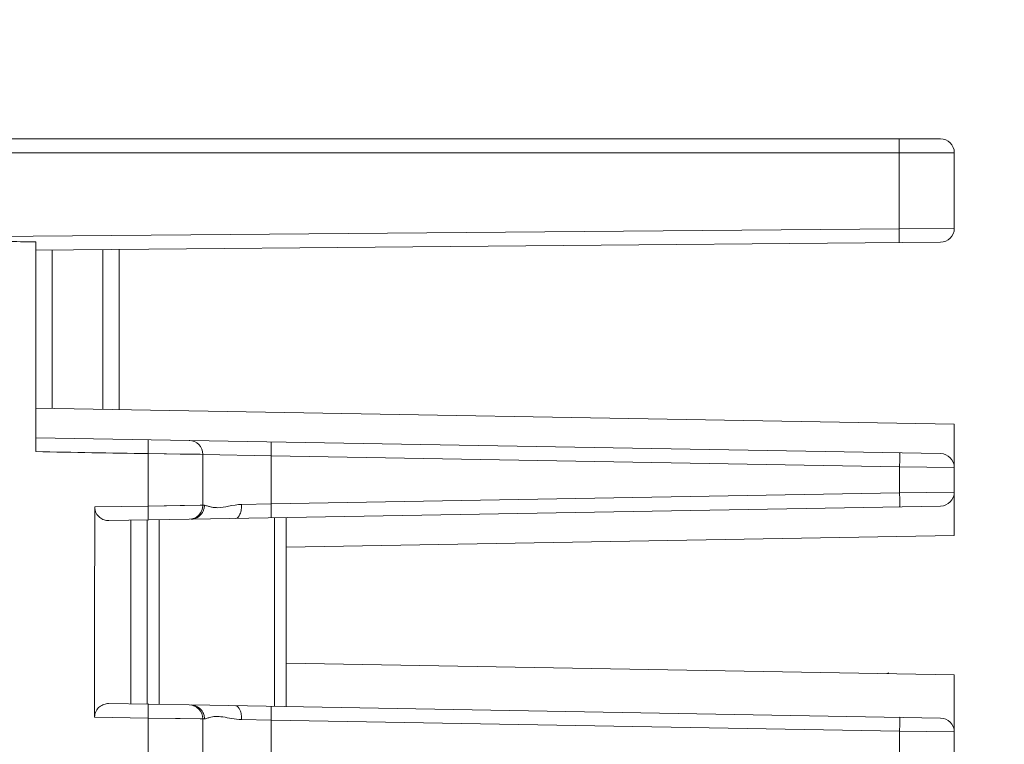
# Model space of a CAD drawing. Header units: millimetres. Extents: x -296 to 295, y -209 to 209.
# Tile 21 of 140: x -233 to -198, y -50 to -24. Entities that reach past the tile are written whole.
import ezdxf

# ---------------------------------------------------------------- set-up
doc = ezdxf.new("R2010")
doc.units = ezdxf.units.MM
doc.header["$MEASUREMENT"] = 0
doc.layers.add('layer 1', color=7, linetype='Continuous')

msp = doc.modelspace()

# ---------------------------------------------------------------- linework, layer by layer
at = {"layer": 'layer 1', "color": 1, "lineweight": 0}
msp.add_open_spline([(295.3283, 209.2747), (295.3283, 209.2747), (295.3283, -208.9236), (295.3283, -208.9236), (295.3283, -208.9236), (-296.1944, -208.9236), (-296.1944, -208.9236), (-296.1944, -208.9236), (-296.1944, 209.2747), (-296.1944, 209.2747), (-296.1944, 209.2747), (295.3283, 209.2747), (295.3283, 209.2747)], degree=3, knots=[0, 0, 0, 0, 0.25, 0.25, 0.25, 0.5, 0.5, 0.5, 0.75, 0.75, 0.75, 1, 1, 1, 1], dxfattribs=at)
at = {"layer": 'layer 1', "color": 5, "lineweight": 0}
msp.add_open_spline([(-281.2487, 194.7284), (-281.2487, 194.7284), (-281.2487, -197.0649), (-281.2487, -197.0649), (-281.2487, -197.0649), (283.3586, -197.0649), (283.3586, -197.0649)], degree=3, knots=[0, 0, 0, 0, 0.5, 0.5, 0.5, 1, 1, 1, 1], dxfattribs=at)
at = {"layer": 'layer 1', "lineweight": 9}
for points, knots in [([(-220.8043, 19.9914), (-220.8043, 21.1235), (-221.7221, 22.0413), (-222.8543, 22.0414), (-223.9865, 22.0414), (-224.9043, 21.1235), (-224.9043, 19.9914), (-224.9043, 18.8592), (-223.9865, 17.9414), (-222.8543, 17.9414), (-221.7221, 17.9413), (-220.8043, 18.8592), (-220.8043, 19.9913), (-220.8043, 74.3321), (-220.8043, -34.3494), (-220.8043, 19.9914)], [0, 0, 0, 0, 0.25, 0.25, 0.25, 0.5, 0.5, 0.5, 0.75, 0.75, 0.75, 1, 1, 1, 1.0001, 1.0001, 1.0001, 1.0001]), ([(-220.8043, 10.5914), (-220.8043, 11.7235), (-221.7221, 12.6413), (-222.8543, 12.6414), (-223.9865, 12.6414), (-224.9043, 11.7235), (-224.9043, 10.5914), (-224.9043, 9.4592), (-223.9865, 8.5414), (-222.8543, 8.5414), (-221.7221, 8.5413), (-220.8043, 9.4592), (-220.8043, 10.5913), (-220.8043, 64.9321), (-220.8043, -43.7494), (-220.8043, 10.5914)], [0, 0, 0, 0, 0.25, 0.25, 0.25, 0.5, 0.5, 0.5, 0.75, 0.75, 0.75, 1, 1, 1, 1.0001, 1.0001, 1.0001, 1.0001]), ([(-201.8368, -28.8886), (-201.8368, -28.8247), (-201.8369, -28.7608), (-201.8372, -28.6969), (-201.8373, -28.668), (-201.8374, -28.6391), (-201.8376, -28.6103), (-201.8377, -28.585), (-201.8379, -28.5597), (-201.8381, -28.5344), (-201.8383, -28.5137), (-201.8386, -28.4931), (-201.8388, -28.4723), (-201.8389, -28.4568), (-201.8391, -28.4412), (-201.8395, -28.4261), (-201.8397, -28.4207), (-201.8399, -28.4154), (-201.8399, -28.4096), (-201.84, -28.4055), (-201.8399, -28.4011), (-201.8404, -28.3978), (-201.8406, -28.3958), (-201.8411, -28.3942), (-201.8408, -28.3907), (-201.8407, -28.3895), (-201.8405, -28.3881), (-201.8412, -28.3884)], [0, 0, 0, 0, 0.1111111, 0.1111111, 0.1111111, 0.2222222, 0.2222222, 0.2222222, 0.3333333, 0.3333333, 0.3333333, 0.4444444, 0.4444444, 0.4444444, 0.5555556, 0.5555556, 0.5555556, 0.6666667, 0.6666667, 0.6666667, 0.7777778, 0.7777778, 0.7777778, 0.8888889, 0.8888889, 0.8888889, 1, 1, 1, 1]), ([(-199.8543, -28.8884), (-199.8543, -28.7557), (-199.907, -28.6286), (-200.0007, -28.5348), (-200.0945, -28.441), (-200.2217, -28.3884), (-200.3543, -28.3884)], [0, 0, 0, 0, 0.5, 0.5, 0.5, 1, 1, 1, 1]), ([(-201.8368, -32.1177), (-201.836, -32.1177), (-201.8363, -32.1164), (-201.8364, -32.1152), (-201.8369, -32.1119), (-201.8364, -32.1101), (-201.8361, -32.108), (-201.8356, -32.1045), (-201.8357, -32.1002), (-201.8358, -32.0961), (-201.8358, -32.0904), (-201.8356, -32.085), (-201.8355, -32.0796), (-201.8351, -32.0644), (-201.8352, -32.0489), (-201.8351, -32.0334), (-201.8351, -32.0126), (-201.835, -31.992), (-201.835, -31.9713), (-201.835, -31.9461), (-201.8351, -31.9208), (-201.8351, -31.8956), (-201.8352, -31.8667), (-201.8353, -31.8379), (-201.8355, -31.8091), (-201.8358, -31.7453), (-201.8363, -31.6815), (-201.8368, -31.6177)], [0, 0, 0, 0, 0.1111111, 0.1111111, 0.1111111, 0.2222222, 0.2222222, 0.2222222, 0.3333333, 0.3333333, 0.3333333, 0.4444444, 0.4444444, 0.4444444, 0.5555556, 0.5555556, 0.5555556, 0.6666667, 0.6666667, 0.6666667, 0.7777778, 0.7777778, 0.7777778, 0.8888889, 0.8888889, 0.8888889, 1, 1, 1, 1]), ([(-232.8543, -32.0891), (-233.2174, -32.0885), (-233.5805, -32.0821), (-233.9435, -32.0756), (-234.125, -32.0724), (-234.3066, -32.0692), (-234.4881, -32.0656), (-234.6696, -32.062), (-234.8511, -32.058), (-235.0326, -32.0537), (-235.2141, -32.0494), (-235.3956, -32.0447), (-235.577, -32.0394), (-235.6678, -32.0367), (-235.7585, -32.0339), (-235.8492, -32.0309), (-235.94, -32.0278), (-236.0307, -32.0246), (-236.1214, -32.0211), (-236.2121, -32.0176), (-236.3028, -32.0138), (-236.3935, -32.0096), (-236.4841, -32.0054), (-236.5748, -32.0008), (-236.6654, -31.9954), (-236.7107, -31.9927), (-236.756, -31.9898), (-236.8013, -31.9867), (-236.8466, -31.9835), (-236.8918, -31.9801), (-236.937, -31.976), (-236.9823, -31.9719), (-237.0276, -31.967), (-237.0724, -31.9616), (-237.0948, -31.9589), (-237.1171, -31.956), (-237.1397, -31.9514), (-237.1621, -31.9467), (-237.1848, -31.9404), (-237.2024, -31.9263)], [0, 0, 0, 0, 0.0769231, 0.0769231, 0.0769231, 0.1538462, 0.1538462, 0.1538462, 0.2307692, 0.2307692, 0.2307692, 0.3076923, 0.3076923, 0.3076923, 0.3846154, 0.3846154, 0.3846154, 0.4615385, 0.4615385, 0.4615385, 0.5384615, 0.5384615, 0.5384615, 0.6153846, 0.6153846, 0.6153846, 0.6923077, 0.6923077, 0.6923077, 0.7692308, 0.7692308, 0.7692308, 0.8461538, 0.8461538, 0.8461538, 0.9230769, 0.9230769, 0.9230769, 1, 1, 1, 1]), ([(-228.8189, -39.6976), (-228.8178, -39.6339), (-228.8169, -39.5702), (-228.8163, -39.5065), (-228.816, -39.4777), (-228.8157, -39.4489), (-228.8156, -39.4201), (-228.8154, -39.3949), (-228.8154, -39.3697), (-228.8153, -39.3445), (-228.8153, -39.3237), (-228.8153, -39.3028), (-228.8156, -39.2823), (-228.8159, -39.2671), (-228.8163, -39.252), (-228.8163, -39.2361), (-228.8163, -39.2304), (-228.8163, -39.2246), (-228.8168, -39.2196), (-228.8173, -39.216), (-228.818, -39.2128), (-228.8175, -39.2077), (-228.817, -39.2035), (-228.8158, -39.1981), (-228.819, -39.198)], [0, 0, 0, 0, 0.125, 0.125, 0.125, 0.25, 0.25, 0.25, 0.375, 0.375, 0.375, 0.5, 0.5, 0.5, 0.625, 0.625, 0.625, 0.75, 0.75, 0.75, 0.875, 0.875, 0.875, 1, 1, 1, 1]), ([(-224.3979, -39.2752), (-224.3947, -39.2752), (-224.3959, -39.2807), (-224.3964, -39.2848), (-224.3969, -39.2899), (-224.3962, -39.2931), (-224.3958, -39.2968), (-224.3952, -39.3018), (-224.3952, -39.3076), (-224.3952, -39.3133), (-224.3952, -39.3292), (-224.3948, -39.3442), (-224.3945, -39.3595), (-224.3942, -39.38), (-224.3943, -39.4008), (-224.3943, -39.4216), (-224.3944, -39.4469), (-224.3944, -39.4721), (-224.3945, -39.4973), (-224.3947, -39.5261), (-224.3949, -39.5549), (-224.3952, -39.5838), (-224.3959, -39.6476), (-224.3968, -39.7113), (-224.3979, -39.7751)], [0, 0, 0, 0, 0.125, 0.125, 0.125, 0.25, 0.25, 0.25, 0.375, 0.375, 0.375, 0.5, 0.5, 0.5, 0.625, 0.625, 0.625, 0.75, 0.75, 0.75, 0.875, 0.875, 0.875, 1, 1, 1, 1]), ([(-227.6613, -39.7129), (-227.6613, -39.7129), (-226.9503, -39.7223), (-226.9503, -39.7223), (-226.9503, -39.7223), (-226.8543, -39.7237), (-226.8543, -39.7237)], [0, 0, 0, 0, 0.5, 0.5, 0.5, 1, 1, 1, 1]), ([(-201.8194, -40.1692), (-201.8183, -40.1055), (-201.8174, -40.0418), (-201.8167, -39.978), (-201.8164, -39.9492), (-201.8162, -39.9203), (-201.816, -39.8916), (-201.8159, -39.8663), (-201.8158, -39.8412), (-201.8158, -39.8159), (-201.8157, -39.7951), (-201.8157, -39.7742), (-201.816, -39.7537), (-201.8162, -39.7384), (-201.8167, -39.7234), (-201.8167, -39.7074), (-201.8167, -39.7017), (-201.8166, -39.6959), (-201.8172, -39.6909), (-201.8176, -39.6873), (-201.8184, -39.6841), (-201.8178, -39.679), (-201.8174, -39.6748), (-201.8161, -39.6694), (-201.8194, -39.6693)], [0, 0, 0, 0, 0.125, 0.125, 0.125, 0.25, 0.25, 0.25, 0.375, 0.375, 0.375, 0.5, 0.5, 0.5, 0.625, 0.625, 0.625, 0.75, 0.75, 0.75, 0.875, 0.875, 0.875, 1, 1, 1, 1]), ([(-201.8194, -41.6074), (-201.8161, -41.6073), (-201.8174, -41.6019), (-201.8178, -41.5977), (-201.8184, -41.5927), (-201.8176, -41.5895), (-201.8172, -41.5858), (-201.8166, -41.5808), (-201.8167, -41.575), (-201.8167, -41.5693), (-201.8167, -41.5534), (-201.8162, -41.5384), (-201.816, -41.5231), (-201.8157, -41.5026), (-201.8157, -41.4818), (-201.8158, -41.461), (-201.8158, -41.4357), (-201.8159, -41.4105), (-201.816, -41.3853), (-201.8161, -41.3565), (-201.8164, -41.3277), (-201.8167, -41.2988), (-201.8174, -41.235), (-201.8183, -41.1713), (-201.8194, -41.1075)], [0, 0, 0, 0, 0.125, 0.125, 0.125, 0.25, 0.25, 0.25, 0.375, 0.375, 0.375, 0.5, 0.5, 0.5, 0.625, 0.625, 0.625, 0.75, 0.75, 0.75, 0.875, 0.875, 0.875, 1, 1, 1, 1]), ([(-230.7376, -41.612), (-230.7377, -41.6886), (-230.7192, -41.7664), (-230.6837, -41.8352), (-230.6527, -41.8954), (-230.6086, -41.9487), (-230.5558, -41.9901), (-230.5087, -42.027), (-230.4547, -42.0546), (-230.3976, -42.0738), (-230.3433, -42.0922), (-230.2863, -42.1031), (-230.2295, -42.1014)], [0, 0, 0, 0, 0.25, 0.25, 0.25, 0.5, 0.5, 0.5, 0.75, 0.75, 0.75, 1, 1, 1, 1]), ([(-228.8193, -42.0731), (-228.8168, -42.0746), (-228.8174, -42.0691), (-228.8178, -42.0645), (-228.8189, -42.05), (-228.8174, -42.0444), (-228.8166, -42.037), (-228.8153, -42.0248), (-228.8157, -42.0077), (-228.8159, -41.9916), (-228.8161, -41.9699), (-228.8158, -41.9503), (-228.8156, -41.9302), (-228.8155, -41.9056), (-228.8157, -41.8802), (-228.8159, -41.8551), (-228.8161, -41.8262), (-228.8163, -41.7977), (-228.8165, -41.769), (-228.8172, -41.7056), (-228.8181, -41.642), (-228.8192, -41.5784)], [0, 0, 0, 0, 0.1428571, 0.1428571, 0.1428571, 0.2857143, 0.2857143, 0.2857143, 0.4285714, 0.4285714, 0.4285714, 0.5714286, 0.5714286, 0.5714286, 0.7142857, 0.7142857, 0.7142857, 0.8571429, 0.8571429, 0.8571429, 1, 1, 1, 1]), ([(-226.8543, -41.553), (-226.8543, -41.553), (-226.9503, -41.5542), (-226.9503, -41.5542), (-226.9503, -41.5542), (-227.6613, -41.5634), (-227.6613, -41.5634)], [0, 0, 0, 0, 0.5, 0.5, 0.5, 1, 1, 1, 1]), ([(-226.8338, -41.7459), (-226.8272, -41.73), (-226.8214, -41.7137), (-226.8164, -41.6972), (-226.8021, -41.6501), (-226.7938, -41.6008), (-226.7939, -41.5518)], [0, 0, 0, 0, 0.5, 0.5, 0.5, 1, 1, 1, 1]), ([(-225.4589, -41.5238), (-225.6162, -41.5271), (-225.7718, -41.5547), (-225.9272, -41.5847), (-226.057, -41.6097), (-226.1868, -41.6364), (-226.3182, -41.6384), (-226.3716, -41.6392), (-226.4254, -41.636), (-226.4785, -41.6282), (-226.5237, -41.6215), (-226.5685, -41.6115), (-226.6123, -41.5992), (-226.6476, -41.5893), (-226.6823, -41.5779), (-226.7178, -41.5667), (-226.7427, -41.5589), (-226.768, -41.5512), (-226.7939, -41.5518)], [0, 0, 0, 0, 0.1666667, 0.1666667, 0.1666667, 0.3333333, 0.3333333, 0.3333333, 0.5, 0.5, 0.5, 0.6666667, 0.6666667, 0.6666667, 0.8333333, 0.8333333, 0.8333333, 1, 1, 1, 1]), ([(-225.6711, -42.0237), (-225.6002, -42.0225), (-225.5492, -41.9464), (-225.518, -41.876), (-225.4924, -41.818), (-225.4801, -41.7638), (-225.4717, -41.7071), (-225.4628, -41.6475), (-225.458, -41.585), (-225.4589, -41.5238)], [0, 0, 0, 0, 0.3333333, 0.3333333, 0.3333333, 0.6666667, 0.6666667, 0.6666667, 1, 1, 1, 1]), ([(-224.3979, -41.5016), (-224.3968, -41.5653), (-224.3959, -41.6291), (-224.3952, -41.6928), (-224.3949, -41.7216), (-224.3947, -41.7505), (-224.3945, -41.7793), (-224.3944, -41.8045), (-224.3944, -41.8296), (-224.3943, -41.855), (-224.3943, -41.8757), (-224.3942, -41.8966), (-224.3945, -41.9171), (-224.3948, -41.9324), (-224.3952, -41.9474), (-224.3952, -41.9634), (-224.3952, -41.9691), (-224.3952, -41.9749), (-224.3958, -41.9799), (-224.3962, -41.9835), (-224.3969, -41.9867), (-224.3964, -41.9918), (-224.3959, -41.996), (-224.3946, -42.0015), (-224.3979, -42.0015)], [0, 0, 0, 0, 0.125, 0.125, 0.125, 0.25, 0.25, 0.25, 0.375, 0.375, 0.375, 0.5, 0.5, 0.5, 0.625, 0.625, 0.625, 0.75, 0.75, 0.75, 0.875, 0.875, 0.875, 1, 1, 1, 1]), ([(-227.2731, -42.0517), (-227.1825, -42.0501), (-227.0906, -42.0208), (-227.0141, -41.9689), (-226.9335, -41.9142), (-226.87, -41.8344), (-226.8338, -41.7459)], [0, 0, 0, 0, 0.5, 0.5, 0.5, 1, 1, 1, 1]), ([(-230.7411, -49.1641), (-230.741, -49.0884), (-230.7229, -49.0113), (-230.6879, -48.9431), (-230.6573, -48.8833), (-230.6138, -48.8303), (-230.5615, -48.7893), (-230.515, -48.7528), (-230.4614, -48.7258), (-230.4051, -48.706), (-230.3514, -48.6871), (-230.2952, -48.6746), (-230.2389, -48.6759)], [0, 0, 0, 0, 0.25, 0.25, 0.25, 0.5, 0.5, 0.5, 0.75, 0.75, 0.75, 1, 1, 1, 1]), ([(-228.8205, -49.1976), (-228.8194, -49.1346), (-228.8185, -49.0715), (-228.8178, -49.0085), (-228.8176, -48.9801), (-228.8174, -48.9518), (-228.8171, -48.9232), (-228.8169, -48.8982), (-228.8167, -48.8731), (-228.8169, -48.8486), (-228.817, -48.8285), (-228.8174, -48.8089), (-228.8171, -48.7874), (-228.8168, -48.7715), (-228.8162, -48.7546), (-228.8177, -48.7421), (-228.8186, -48.7345), (-228.8203, -48.7285), (-228.8188, -48.7145), (-228.8183, -48.7099), (-228.8175, -48.7045), (-228.8203, -48.7056)], [0, 0, 0, 0, 0.1428571, 0.1428571, 0.1428571, 0.2857143, 0.2857143, 0.2857143, 0.4285714, 0.4285714, 0.4285714, 0.5714286, 0.5714286, 0.5714286, 0.7142857, 0.7142857, 0.7142857, 0.8571429, 0.8571429, 0.8571429, 1, 1, 1, 1]), ([(-227.0891, -48.7672), (-227.1042, -48.7605), (-227.1196, -48.7546), (-227.1353, -48.7494), (-227.1797, -48.7347), (-227.2264, -48.7258), (-227.2731, -48.725)], [0, 0, 0, 0, 0.5, 0.5, 0.5, 1, 1, 1, 1]), ([(-226.8318, -49.0357), (-226.8553, -48.9766), (-226.8893, -48.9205), (-226.9336, -48.8743), (-226.9775, -48.8286), (-227.0315, -48.7925), (-227.0891, -48.7672)], [0, 0, 0, 0, 0.5, 0.5, 0.5, 1, 1, 1, 1]), ([(-225.6711, -48.753), (-225.6002, -48.7542), (-225.5492, -48.8303), (-225.518, -48.9007), (-225.4924, -48.9587), (-225.4801, -49.0129), (-225.4717, -49.0697), (-225.4628, -49.1292), (-225.458, -49.1917), (-225.4589, -49.2529)], [0, 0, 0, 0, 0.3333333, 0.3333333, 0.3333333, 0.6666667, 0.6666667, 0.6666667, 1, 1, 1, 1]), ([(-224.3979, -48.7752), (-224.3947, -48.7752), (-224.3959, -48.7807), (-224.3964, -48.7848), (-224.3969, -48.7899), (-224.3962, -48.7931), (-224.3958, -48.7968), (-224.3952, -48.8018), (-224.3952, -48.8076), (-224.3952, -48.8133), (-224.3952, -48.8292), (-224.3948, -48.8442), (-224.3945, -48.8595), (-224.3942, -48.88), (-224.3943, -48.9008), (-224.3943, -48.9216), (-224.3944, -48.9469), (-224.3944, -48.9721), (-224.3945, -48.9973), (-224.3947, -49.0261), (-224.3949, -49.0549), (-224.3952, -49.0838), (-224.3959, -49.1476), (-224.3968, -49.2113), (-224.3979, -49.2751)], [0, 0, 0, 0, 0.125, 0.125, 0.125, 0.25, 0.25, 0.25, 0.375, 0.375, 0.375, 0.5, 0.5, 0.5, 0.625, 0.625, 0.625, 0.75, 0.75, 0.75, 0.875, 0.875, 0.875, 1, 1, 1, 1]), ([(-226.7939, -49.2249), (-226.7939, -49.2095), (-226.7947, -49.1941), (-226.7963, -49.1787), (-226.8012, -49.1298), (-226.8136, -49.0814), (-226.8318, -49.0357)], [0, 0, 0, 0, 0.5, 0.5, 0.5, 1, 1, 1, 1]), ([(-226.6126, -49.1776), (-226.5439, -49.1583), (-226.473, -49.1448), (-226.4018, -49.1403), (-226.3125, -49.1346), (-226.2225, -49.1429), (-226.1338, -49.1559), (-226.0273, -49.1714), (-225.9226, -49.1937), (-225.8168, -49.2125), (-225.6985, -49.2336), (-225.5789, -49.2504), (-225.4589, -49.2529)], [0, 0, 0, 0, 0.25, 0.25, 0.25, 0.5, 0.5, 0.5, 0.75, 0.75, 0.75, 1, 1, 1, 1]), ([(-201.8194, -49.6692), (-201.8183, -49.6055), (-201.8174, -49.5418), (-201.8167, -49.478), (-201.8164, -49.4492), (-201.8162, -49.4203), (-201.816, -49.3916), (-201.8159, -49.3663), (-201.8158, -49.3412), (-201.8158, -49.3159), (-201.8157, -49.2951), (-201.8157, -49.2742), (-201.816, -49.2537), (-201.8162, -49.2384), (-201.8167, -49.2234), (-201.8167, -49.2074), (-201.8167, -49.2017), (-201.8166, -49.1959), (-201.8172, -49.1909), (-201.8176, -49.1873), (-201.8184, -49.1841), (-201.8178, -49.179), (-201.8174, -49.1748), (-201.8161, -49.1694), (-201.8194, -49.1693)], [0, 0, 0, 0, 0.125, 0.125, 0.125, 0.25, 0.25, 0.25, 0.375, 0.375, 0.375, 0.5, 0.5, 0.5, 0.625, 0.625, 0.625, 0.75, 0.75, 0.75, 0.875, 0.875, 0.875, 1, 1, 1, 1]), ([(-227.662, -49.2128), (-227.662, -49.2128), (-226.9504, -49.2223), (-226.9504, -49.2223), (-226.9504, -49.2223), (-226.8543, -49.2237), (-226.8543, -49.2237)], [0, 0, 0, 0, 0.5, 0.5, 0.5, 1, 1, 1, 1]), ([(-226.7939, -49.2249), (-226.7681, -49.2255), (-226.7428, -49.2178), (-226.7179, -49.21), (-226.6825, -49.1989), (-226.648, -49.1876), (-226.6126, -49.1776)], [0, 0, 0, 0, 0.5, 0.5, 0.5, 1, 1, 1, 1])]:
    msp.add_open_spline(points, degree=3, knots=knots, dxfattribs=at)
for points in [[(-254.8543, -28.3884), (-254.8543, -28.3884), (-200.3543, -28.3884), (-200.3543, -28.3884)], [(-201.8368, -28.8886), (-201.8368, -28.8886), (-237.2739, -28.8886), (-237.2739, -28.8886)], [(-199.8543, -28.8884), (-199.8543, -28.8884), (-201.8368, -28.8884), (-201.8368, -28.8884)], [(-201.8368, -31.6177), (-201.8368, -31.6177), (-201.8368, -28.8886), (-201.8368, -28.8886)], [(-199.8543, -28.8884), (-199.8543, -28.8884), (-199.8543, -31.6047), (-199.8543, -31.6047)], [(-201.8368, -31.6177), (-201.8368, -31.6177), (-237.2027, -31.9263), (-237.2027, -31.9263)], [(-199.8543, -31.6047), (-199.8543, -31.6047), (-201.8368, -31.6177), (-201.8368, -31.6177)], [(-200.3499, -32.1047), (-200.0755, -32.1023), (-199.8543, -31.8791), (-199.8543, -31.6047)], [(-232.8543, -32.089), (-232.8543, -32.089), (-232.8543, -39.6231), (-232.8543, -39.6231)], [(-232.8543, -32.3884), (-232.8543, -32.3884), (-200.3499, -32.1047), (-200.3499, -32.1047)], [(-232.2685, -32.3832), (-232.2685, -32.3832), (-232.2685, -38.0726), (-232.2685, -38.0726)], [(-230.4401, -38.1045), (-230.4401, -38.1045), (-230.4401, -32.3673), (-230.4401, -32.3673)], [(-229.8543, -32.3622), (-229.8543, -32.3622), (-229.8543, -38.1147), (-229.8543, -38.1147)], [(-199.8543, -38.6384), (-199.8543, -38.6384), (-232.8543, -38.0623), (-232.8543, -38.0623)], [(-199.8543, -42.6384), (-199.8543, -42.6384), (-199.8543, -38.6384), (-199.8543, -38.6384)], [(-200.3456, -39.695), (-200.3456, -39.695), (-232.8543, -39.1276), (-232.8543, -39.1276)], [(-226.8543, -39.7237), (-226.8543, -39.4509), (-227.0729, -39.2285), (-227.3456, -39.2237)], [(-232.8544, -39.6235), (-231.5093, -39.6511), (-230.1642, -39.6758), (-228.819, -39.6976)], [(-228.819, -39.6976), (-228.819, -39.6976), (-228.8193, -41.5785), (-228.8193, -41.5785)], [(-228.8189, -39.6976), (-228.8189, -39.6976), (-226.8543, -39.7237), (-226.8543, -39.7237)], [(-228.8189, -39.6976), (-228.8189, -39.6976), (-227.6613, -39.7129), (-227.6613, -39.7129)], [(-226.8543, -39.7237), (-226.8543, -39.7237), (-226.8543, -41.553), (-226.8543, -41.553)], [(-226.8543, -39.7237), (-226.8543, -39.7237), (-224.3979, -39.7751), (-224.3979, -39.7751)], [(-224.3979, -39.7751), (-224.3979, -39.7751), (-224.3979, -41.5016), (-224.3979, -41.5016)], [(-224.3979, -39.7751), (-224.3979, -39.7751), (-201.8194, -40.1692), (-201.8194, -40.1692)], [(-199.8543, -40.1949), (-199.8543, -39.9222), (-200.0729, -39.6998), (-200.3456, -39.695)], [(-201.8194, -41.1075), (-201.8194, -41.1075), (-201.8194, -40.1692), (-201.8194, -40.1692)], [(-201.8194, -40.1692), (-201.8194, -40.1692), (-199.8543, -40.1949), (-199.8543, -40.1949)], [(-201.8194, -41.1075), (-201.8194, -41.1075), (-224.3979, -41.5016), (-224.3979, -41.5016)], [(-201.8194, -41.1075), (-201.8194, -41.1075), (-199.8543, -41.0818), (-199.8543, -41.0818)], [(-200.3456, -41.5817), (-200.0729, -41.5769), (-199.8543, -41.3545), (-199.8543, -41.0818)], [(-230.7376, -41.612), (-230.7392, -44.1294), (-230.7395, -46.6468), (-230.7411, -49.1641)], [(-228.8193, -41.5785), (-228.8193, -41.5785), (-230.7384, -41.612), (-230.7384, -41.612)], [(-226.8543, -41.553), (-226.8543, -41.553), (-228.8192, -41.5785), (-228.8192, -41.5785)], [(-227.6613, -41.5634), (-227.6613, -41.5634), (-228.8192, -41.5785), (-228.8192, -41.5785)], [(-227.3456, -42.053), (-227.0729, -42.0482), (-226.8543, -41.8258), (-226.8543, -41.553)], [(-227.2731, -42.0517), (-227.2731, -42.0517), (-200.3456, -41.5817), (-200.3456, -41.5817)], [(-226.7939, -41.5518), (-226.7939, -41.5518), (-226.8543, -41.553), (-226.8543, -41.553)], [(-225.4589, -41.5238), (-225.4589, -41.5238), (-224.3979, -41.5016), (-224.3979, -41.5016)], [(-230.2295, -42.1033), (-230.2295, -42.1033), (-227.3456, -42.053), (-227.3456, -42.053)], [(-229.4401, -48.6872), (-229.4401, -48.6872), (-229.4401, -42.0895), (-229.4401, -42.0895)], [(-228.8543, -42.0793), (-228.8543, -42.0793), (-228.8543, -48.6974), (-228.8543, -48.6974)], [(-228.426, -42.0718), (-228.426, -42.0718), (-228.426, -48.7049), (-228.426, -48.7049)], [(-224.2826, -48.7772), (-224.2826, -48.7772), (-224.2826, -41.9995), (-224.2826, -41.9995)], [(-223.8543, -41.992), (-223.8543, -41.992), (-223.8543, -48.7847), (-223.8543, -48.7847)], [(-199.8543, -42.6384), (-199.8543, -42.6384), (-223.8543, -43.0573), (-223.8543, -43.0573)], [(-199.8543, -47.6383), (-199.8543, -47.6383), (-223.8534, -47.2194), (-223.8534, -47.2194)], [(-202.2108, -47.5666), (-202.2108, -47.5666), (-202.2741, -47.596), (-202.2741, -47.596)], [(-199.8543, -52.6384), (-199.8543, -52.6384), (-199.8543, -47.6383), (-199.8543, -47.6383)], [(-227.3456, -48.7237), (-227.3456, -48.7237), (-230.2388, -48.6732), (-230.2388, -48.6732)], [(-226.8543, -49.2237), (-226.8543, -48.9509), (-227.0729, -48.7285), (-227.3455, -48.7237)], [(-227.2731, -48.725), (-227.2731, -48.725), (-200.3456, -49.195), (-200.3456, -49.195)], [(-230.7421, -49.1641), (-230.7421, -49.1641), (-228.8206, -49.1976), (-228.8206, -49.1976)], [(-228.8206, -49.1976), (-228.8206, -49.1976), (-228.8208, -51.0784), (-228.8208, -51.0784)], [(-228.8204, -49.1976), (-228.8204, -49.1976), (-226.8543, -49.2237), (-226.8543, -49.2237)], [(-228.8204, -49.1976), (-228.8204, -49.1976), (-227.662, -49.2128), (-227.662, -49.2128)], [(-226.8543, -49.2237), (-226.8543, -49.2237), (-226.8543, -51.053), (-226.8543, -51.053)], [(-226.8543, -49.2237), (-226.8543, -49.2237), (-226.7939, -49.2249), (-226.7939, -49.2249)], [(-224.3979, -49.2751), (-224.3979, -49.2751), (-225.4589, -49.2529), (-225.4589, -49.2529)], [(-224.3979, -49.2751), (-224.3979, -49.2751), (-224.3979, -51.0016), (-224.3979, -51.0016)], [(-224.3979, -49.2751), (-224.3979, -49.2751), (-201.8194, -49.6692), (-201.8194, -49.6692)], [(-199.8543, -49.6949), (-199.8543, -49.4222), (-200.0729, -49.1998), (-200.3456, -49.195)], [(-201.8194, -50.6075), (-201.8194, -50.6075), (-201.8194, -49.6692), (-201.8194, -49.6692)], [(-201.8194, -49.6692), (-201.8194, -49.6692), (-199.8543, -49.6949), (-199.8543, -49.6949)]]:
    msp.add_open_spline(points, degree=3, dxfattribs=at)

doc.saveas('drawing.dxf')
